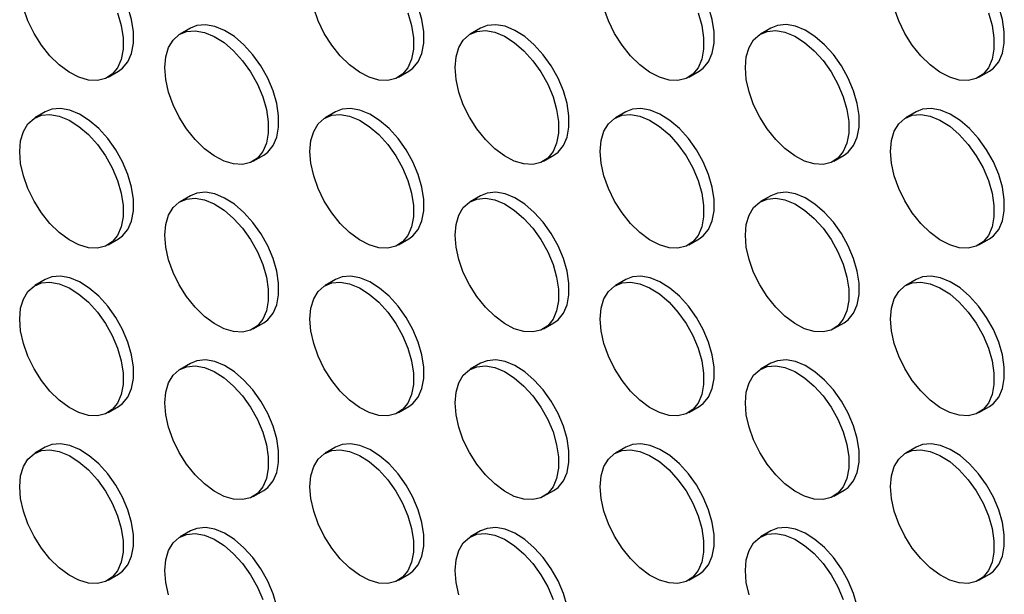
# Model space of a CAD drawing. Header units: millimetres. Extents: x 0 to 2235, y 0 to 1727.
# Tile 17 of 41: x 1792 to 1881, y 1373 to 1425. Entities that reach past the tile are written whole.
import ezdxf

# ---------------------------------------------------------------- set-up
doc = ezdxf.new("R2010")
doc.units = ezdxf.units.MM
doc.header["$LTSCALE"] = 8

msp = doc.modelspace()

# ---------------------------------------------------------------- linework, layer by layer
for p, q in [((1807.375, 1424.239), (1806.433, 1423.695)), ((1833.774, 1424.242), (1832.831, 1423.697)), ((1860.173, 1424.244), (1859.23, 1423.7)), ((1799.899, 1419.767), (1800.842, 1420.312)), ((1826.298, 1419.77), (1827.241, 1420.314)), ((1852.697, 1419.772), (1853.64, 1420.317)), ((1879.095, 1419.775), (1880.038, 1420.319)), ((1794.176, 1416.617), (1793.233, 1416.073)), ((1820.575, 1416.619), (1819.632, 1416.075)), ((1846.973, 1416.622), (1846.031, 1416.078)), ((1873.372, 1416.624), (1872.429, 1416.08)), ((1813.099, 1412.148), (1814.042, 1412.692)), ((1839.497, 1412.15), (1840.44, 1412.694)), ((1865.896, 1412.153), (1866.839, 1412.697)), ((1807.375, 1408.997), (1806.433, 1408.453)), ((1833.774, 1409), (1832.831, 1408.455)), ((1860.173, 1409.002), (1859.23, 1408.458)), ((1799.899, 1404.525), (1800.842, 1405.07)), ((1826.298, 1404.528), (1827.241, 1405.072)), ((1852.697, 1404.53), (1853.64, 1405.075)), ((1879.095, 1404.533), (1880.038, 1405.077)), ((1794.176, 1401.375), (1793.233, 1400.831)), ((1820.575, 1401.377), (1819.632, 1400.833)), ((1846.973, 1401.38), (1846.031, 1400.836)), ((1873.372, 1401.382), (1872.429, 1400.838)), ((1813.099, 1396.906), (1814.042, 1397.45)), ((1839.497, 1396.908), (1840.44, 1397.452)), ((1865.896, 1396.91), (1866.839, 1397.455)), ((1807.375, 1393.755), (1806.433, 1393.211)), ((1833.774, 1393.758), (1832.831, 1393.213)), ((1860.173, 1393.76), (1859.23, 1393.216)), ((1799.899, 1389.283), (1800.842, 1389.828)), ((1826.298, 1389.286), (1827.241, 1389.83)), ((1852.697, 1389.288), (1853.64, 1389.832)), ((1879.095, 1389.291), (1880.038, 1389.835)), ((1794.176, 1386.133), (1793.233, 1385.588)), ((1820.575, 1386.135), (1819.632, 1385.591)), ((1846.973, 1386.138), (1846.031, 1385.593)), ((1873.372, 1386.14), (1872.429, 1385.596)), ((1813.099, 1381.663), (1814.042, 1382.208)), ((1839.497, 1381.666), (1840.44, 1382.21)), ((1865.896, 1381.668), (1866.839, 1382.213)), ((1807.375, 1378.513), (1806.433, 1377.969)), ((1833.774, 1378.515), (1832.831, 1377.971)), ((1860.173, 1378.518), (1859.23, 1377.974)), ((1799.899, 1374.041), (1800.842, 1374.585)), ((1826.298, 1374.044), (1827.241, 1374.588)), ((1852.697, 1374.046), (1853.64, 1374.59)), ((1879.095, 1374.049), (1880.038, 1374.593))]:
    msp.add_line(p, q)
at = {"flags": 128}
for points in [[(1800.842, 1420.312), (1801.215, 1420.581), (1801.699, 1421.172), (1802.032, 1421.941), (1802.202, 1422.859), (1802.202, 1423.894), (1802.032, 1425.008), (1801.699, 1426.161), (1801.215, 1427.311), (1800.596, 1428.417), (1799.866, 1429.439), (1799.051, 1430.34), (1798.18, 1431.086), (1797.285, 1431.652), (1796.398, 1432.017), (1795.551, 1432.168), (1794.775, 1432.098), (1794.176, 1431.859)], [(1827.241, 1420.314), (1827.613, 1420.584), (1828.098, 1421.175), (1828.431, 1421.943), (1828.601, 1422.861), (1828.601, 1423.896), (1828.431, 1425.01), (1828.098, 1426.163), (1827.613, 1427.314), (1826.995, 1428.42), (1826.265, 1429.441), (1825.45, 1430.342), (1824.579, 1431.089), (1823.684, 1431.655), (1822.796, 1432.02), (1821.95, 1432.17), (1821.173, 1432.101), (1820.575, 1431.862)], [(1853.64, 1420.317), (1854.012, 1420.586), (1854.496, 1421.177), (1854.83, 1421.946), (1854.999, 1422.864), (1854.999, 1423.899), (1854.83, 1425.013), (1854.496, 1426.166), (1854.012, 1427.316), (1853.394, 1428.422), (1852.663, 1429.444), (1851.848, 1430.344), (1850.977, 1431.091), (1850.082, 1431.657), (1849.195, 1432.022), (1848.348, 1432.172), (1847.572, 1432.103), (1846.973, 1431.864)], [(1880.038, 1420.319), (1880.411, 1420.589), (1880.895, 1421.18), (1881.228, 1421.948), (1881.398, 1422.866), (1881.398, 1423.901), (1881.228, 1425.015), (1880.895, 1426.168), (1880.411, 1427.319), (1879.792, 1428.425), (1879.062, 1429.446), (1878.247, 1430.347), (1877.376, 1431.094), (1876.481, 1431.66), (1875.594, 1432.025), (1874.747, 1432.175), (1873.971, 1432.106), (1873.372, 1431.866)], [(1800.756, 1425.617), (1801.089, 1424.464), (1801.259, 1423.35), (1801.259, 1422.315), (1801.089, 1421.396), (1800.756, 1420.628), (1800.272, 1420.037), (1799.653, 1419.645), (1798.923, 1419.466), (1798.108, 1419.507), (1797.237, 1419.766), (1796.342, 1420.233), (1795.455, 1420.893), (1794.608, 1421.72), (1793.832, 1422.685), (1793.155, 1423.754), (1792.601, 1424.887), (1792.19, 1426.044)], [(1827.155, 1425.619), (1827.488, 1424.466), (1827.658, 1423.352), (1827.658, 1422.317), (1827.488, 1421.399), (1827.155, 1420.63), (1826.67, 1420.039), (1826.052, 1419.647), (1825.322, 1419.469), (1824.507, 1419.509), (1823.636, 1419.768), (1822.741, 1420.236), (1821.854, 1420.895), (1821.007, 1421.722), (1820.231, 1422.688), (1819.553, 1423.757), (1818.999, 1424.89), (1818.589, 1426.047)], [(1853.554, 1425.622), (1853.887, 1424.469), (1854.056, 1423.354), (1854.056, 1422.32), (1853.887, 1421.401), (1853.554, 1420.633), (1853.069, 1420.042), (1852.451, 1419.65), (1851.721, 1419.471), (1850.905, 1419.512), (1850.035, 1419.771), (1849.139, 1420.238), (1848.252, 1420.897), (1847.405, 1421.725), (1846.629, 1422.69), (1845.952, 1423.759), (1845.398, 1424.892), (1844.987, 1426.049)], [(1879.952, 1425.624), (1880.285, 1424.471), (1880.455, 1423.357), (1880.455, 1422.322), (1880.285, 1421.404), (1879.952, 1420.635), (1879.468, 1420.044), (1878.849, 1419.652), (1878.119, 1419.474), (1877.304, 1419.514), (1876.433, 1419.773), (1875.538, 1420.241), (1874.651, 1420.9), (1873.804, 1421.727), (1873.028, 1422.693), (1872.351, 1423.762), (1871.797, 1424.895), (1871.386, 1426.052)], [(1805.052, 1420.643), (1805.137, 1421.624), (1805.389, 1422.471), (1805.8, 1423.154), (1806.354, 1423.647), (1807.031, 1423.934), (1807.807, 1424.003), (1808.654, 1423.853), (1809.541, 1423.488), (1810.437, 1422.922), (1811.307, 1422.175), (1812.123, 1421.275), (1812.853, 1420.253), (1813.471, 1419.147), (1813.956, 1417.997), (1814.289, 1416.844), (1814.458, 1415.73), (1814.458, 1414.695), (1814.289, 1413.777), (1813.956, 1413.008), (1813.471, 1412.417), (1812.853, 1412.025), (1812.123, 1411.846), (1811.307, 1411.887), (1810.437, 1412.146), (1809.541, 1412.613), (1808.654, 1413.273), (1807.807, 1414.1), (1807.031, 1415.066), (1806.354, 1416.134), (1805.8, 1417.268), (1805.389, 1418.425), (1805.137, 1419.563), (1805.052, 1420.643)], [(1814.042, 1412.692), (1814.414, 1412.961), (1814.898, 1413.552), (1815.232, 1414.321), (1815.401, 1415.239), (1815.401, 1416.274), (1815.232, 1417.388), (1814.898, 1418.541), (1814.414, 1419.691), (1813.796, 1420.797), (1813.065, 1421.819), (1812.25, 1422.72), (1811.379, 1423.466), (1810.484, 1424.032), (1809.597, 1424.397), (1808.75, 1424.548), (1807.974, 1424.478), (1807.375, 1424.239)], [(1831.45, 1420.645), (1831.535, 1421.626), (1831.788, 1422.473), (1832.199, 1423.156), (1832.753, 1423.65), (1833.43, 1423.937), (1834.206, 1424.006), (1835.053, 1423.856), (1835.94, 1423.491), (1836.835, 1422.925), (1837.706, 1422.178), (1838.521, 1421.277), (1839.251, 1420.256), (1839.87, 1419.15), (1840.354, 1417.999), (1840.687, 1416.846), (1840.857, 1415.732), (1840.857, 1414.697), (1840.687, 1413.779), (1840.354, 1413.011), (1839.87, 1412.42), (1839.251, 1412.028), (1838.521, 1411.849), (1837.706, 1411.889), (1836.835, 1412.148), (1835.94, 1412.616), (1835.053, 1413.275), (1834.206, 1414.103), (1833.43, 1415.068), (1832.753, 1416.137), (1832.199, 1417.27), (1831.788, 1418.427), (1831.535, 1419.566), (1831.45, 1420.645)], [(1840.44, 1412.694), (1840.813, 1412.964), (1841.297, 1413.555), (1841.63, 1414.323), (1841.8, 1415.242), (1841.8, 1416.276), (1841.63, 1417.391), (1841.297, 1418.544), (1840.813, 1419.694), (1840.194, 1420.8), (1839.464, 1421.822), (1838.649, 1422.722), (1837.778, 1423.469), (1836.883, 1424.035), (1835.996, 1424.4), (1835.149, 1424.55), (1834.373, 1424.481), (1833.774, 1424.242)], [(1857.849, 1420.648), (1857.934, 1421.629), (1858.187, 1422.476), (1858.597, 1423.159), (1859.151, 1423.652), (1859.829, 1423.939), (1860.605, 1424.008), (1861.452, 1423.858), (1862.339, 1423.493), (1863.234, 1422.927), (1864.105, 1422.18), (1864.92, 1421.28), (1865.65, 1420.258), (1866.268, 1419.152), (1866.753, 1418.002), (1867.086, 1416.849), (1867.256, 1415.735), (1867.256, 1414.7), (1867.086, 1413.781), (1866.753, 1413.013), (1866.268, 1412.422), (1865.65, 1412.03), (1864.92, 1411.851), (1864.105, 1411.892), (1863.234, 1412.151), (1862.339, 1412.618), (1861.452, 1413.278), (1860.605, 1414.105), (1859.829, 1415.071), (1859.151, 1416.139), (1858.597, 1417.273), (1858.187, 1418.429), (1857.934, 1419.568), (1857.849, 1420.648)], [(1866.839, 1412.697), (1867.211, 1412.966), (1867.696, 1413.557), (1868.029, 1414.326), (1868.198, 1415.244), (1868.198, 1416.279), (1868.029, 1417.393), (1867.696, 1418.546), (1867.211, 1419.696), (1866.593, 1420.802), (1865.863, 1421.824), (1865.048, 1422.725), (1864.177, 1423.471), (1863.281, 1424.037), (1862.394, 1424.402), (1861.547, 1424.553), (1860.771, 1424.483), (1860.173, 1424.244)], [(1800.842, 1405.07), (1801.215, 1405.339), (1801.699, 1405.93), (1802.032, 1406.699), (1802.202, 1407.617), (1802.202, 1408.652), (1802.032, 1409.766), (1801.699, 1410.919), (1801.215, 1412.069), (1800.596, 1413.175), (1799.866, 1414.197), (1799.051, 1415.097), (1798.18, 1415.844), (1797.285, 1416.41), (1796.398, 1416.775), (1795.551, 1416.925), (1794.775, 1416.856), (1794.176, 1416.617)], [(1827.241, 1405.072), (1827.613, 1405.342), (1828.098, 1405.933), (1828.431, 1406.701), (1828.601, 1407.619), (1828.601, 1408.654), (1828.431, 1409.768), (1828.098, 1410.921), (1827.613, 1412.072), (1826.995, 1413.178), (1826.265, 1414.199), (1825.45, 1415.1), (1824.579, 1415.847), (1823.684, 1416.413), (1822.796, 1416.777), (1821.95, 1416.928), (1821.173, 1416.859), (1820.575, 1416.619)], [(1853.64, 1405.075), (1854.012, 1405.344), (1854.496, 1405.935), (1854.83, 1406.703), (1854.999, 1407.622), (1854.999, 1408.657), (1854.83, 1409.771), (1854.496, 1410.924), (1854.012, 1412.074), (1853.394, 1413.18), (1852.663, 1414.202), (1851.848, 1415.102), (1850.977, 1415.849), (1850.082, 1416.415), (1849.195, 1416.78), (1848.348, 1416.93), (1847.572, 1416.861), (1846.973, 1416.622)], [(1880.038, 1405.077), (1880.411, 1405.347), (1880.895, 1405.937), (1881.228, 1406.706), (1881.398, 1407.624), (1881.398, 1408.659), (1881.228, 1409.773), (1880.895, 1410.926), (1880.411, 1412.077), (1879.792, 1413.183), (1879.062, 1414.204), (1878.247, 1415.105), (1877.376, 1415.852), (1876.481, 1416.418), (1875.594, 1416.782), (1874.747, 1416.933), (1873.971, 1416.863), (1873.372, 1416.624)], [(1791.852, 1413.02), (1791.937, 1414.001), (1792.19, 1414.849), (1792.601, 1415.531), (1793.155, 1416.025), (1793.832, 1416.312), (1794.608, 1416.381), (1795.455, 1416.231), (1796.342, 1415.866), (1797.237, 1415.3), (1798.108, 1414.553), (1798.923, 1413.653), (1799.653, 1412.631), (1800.272, 1411.525), (1800.756, 1410.375), (1801.089, 1409.222), (1801.259, 1408.107), (1801.259, 1407.073), (1801.089, 1406.154), (1800.756, 1405.386), (1800.272, 1404.795), (1799.653, 1404.403), (1798.923, 1404.224), (1798.108, 1404.265), (1797.237, 1404.524), (1796.342, 1404.991), (1795.455, 1405.65), (1794.608, 1406.478), (1793.832, 1407.443), (1793.155, 1408.512), (1792.601, 1409.645), (1792.19, 1410.802), (1791.937, 1411.941), (1791.852, 1413.02)], [(1818.251, 1413.023), (1818.336, 1414.004), (1818.589, 1414.851), (1818.999, 1415.534), (1819.553, 1416.028), (1820.231, 1416.314), (1821.007, 1416.384), (1821.854, 1416.233), (1822.741, 1415.868), (1823.636, 1415.302), (1824.507, 1414.556), (1825.322, 1413.655), (1826.052, 1412.633), (1826.67, 1411.527), (1827.155, 1410.377), (1827.488, 1409.224), (1827.658, 1408.11), (1827.658, 1407.075), (1827.488, 1406.157), (1827.155, 1405.388), (1826.67, 1404.797), (1826.052, 1404.405), (1825.322, 1404.226), (1824.507, 1404.267), (1823.636, 1404.526), (1822.741, 1404.994), (1821.854, 1405.653), (1821.007, 1406.48), (1820.231, 1407.446), (1819.553, 1408.515), (1818.999, 1409.648), (1818.589, 1410.805), (1818.336, 1411.943), (1818.251, 1413.023)], [(1844.65, 1413.025), (1844.735, 1414.006), (1844.987, 1414.854), (1845.398, 1415.536), (1845.952, 1416.03), (1846.629, 1416.317), (1847.405, 1416.386), (1848.252, 1416.236), (1849.139, 1415.871), (1850.035, 1415.305), (1850.905, 1414.558), (1851.721, 1413.658), (1852.451, 1412.636), (1853.069, 1411.53), (1853.554, 1410.38), (1853.887, 1409.226), (1854.056, 1408.112), (1854.056, 1407.077), (1853.887, 1406.159), (1853.554, 1405.391), (1853.069, 1404.8), (1852.451, 1404.408), (1851.721, 1404.229), (1850.905, 1404.27), (1850.035, 1404.528), (1849.139, 1404.996), (1848.252, 1405.655), (1847.405, 1406.483), (1846.629, 1407.448), (1845.952, 1408.517), (1845.398, 1409.65), (1844.987, 1410.807), (1844.735, 1411.946), (1844.65, 1413.025)], [(1871.048, 1413.028), (1871.133, 1414.009), (1871.386, 1414.856), (1871.797, 1415.539), (1872.351, 1416.032), (1873.028, 1416.319), (1873.804, 1416.389), (1874.651, 1416.238), (1875.538, 1415.873), (1876.433, 1415.307), (1877.304, 1414.561), (1878.119, 1413.66), (1878.849, 1412.638), (1879.468, 1411.532), (1879.952, 1410.382), (1880.285, 1409.229), (1880.455, 1408.115), (1880.455, 1407.08), (1880.285, 1406.162), (1879.952, 1405.393), (1879.468, 1404.802), (1878.849, 1404.41), (1878.119, 1404.231), (1877.304, 1404.272), (1876.433, 1404.531), (1875.538, 1404.998), (1874.651, 1405.658), (1873.804, 1406.485), (1873.028, 1407.451), (1872.351, 1408.519), (1871.797, 1409.653), (1871.386, 1410.81), (1871.133, 1411.948), (1871.048, 1413.028)], [(1805.052, 1405.401), (1805.137, 1406.382), (1805.389, 1407.229), (1805.8, 1407.912), (1806.354, 1408.405), (1807.031, 1408.692), (1807.807, 1408.761), (1808.654, 1408.611), (1809.541, 1408.246), (1810.437, 1407.68), (1811.307, 1406.933), (1812.123, 1406.033), (1812.853, 1405.011), (1813.471, 1403.905), (1813.956, 1402.755), (1814.289, 1401.602), (1814.458, 1400.488), (1814.458, 1399.453), (1814.289, 1398.534), (1813.956, 1397.766), (1813.471, 1397.175), (1812.853, 1396.783), (1812.123, 1396.604), (1811.307, 1396.645), (1810.437, 1396.904), (1809.541, 1397.371), (1808.654, 1398.031), (1807.807, 1398.858), (1807.031, 1399.824), (1806.354, 1400.892), (1805.8, 1402.026), (1805.389, 1403.182), (1805.137, 1404.321), (1805.052, 1405.401)], [(1814.042, 1397.45), (1814.414, 1397.719), (1814.898, 1398.31), (1815.232, 1399.079), (1815.401, 1399.997), (1815.401, 1401.032), (1815.232, 1402.146), (1814.898, 1403.299), (1814.414, 1404.449), (1813.796, 1405.555), (1813.065, 1406.577), (1812.25, 1407.478), (1811.379, 1408.224), (1810.484, 1408.79), (1809.597, 1409.155), (1808.75, 1409.306), (1807.974, 1409.236), (1807.375, 1408.997)], [(1831.45, 1405.403), (1831.535, 1406.384), (1831.788, 1407.231), (1832.199, 1407.914), (1832.753, 1408.408), (1833.43, 1408.694), (1834.206, 1408.764), (1835.053, 1408.613), (1835.94, 1408.249), (1836.835, 1407.683), (1837.706, 1406.936), (1838.521, 1406.035), (1839.251, 1405.014), (1839.87, 1403.908), (1840.354, 1402.757), (1840.687, 1401.604), (1840.857, 1400.49), (1840.857, 1399.455), (1840.687, 1398.537), (1840.354, 1397.768), (1839.87, 1397.178), (1839.251, 1396.786), (1838.521, 1396.607), (1837.706, 1396.647), (1836.835, 1396.906), (1835.94, 1397.374), (1835.053, 1398.033), (1834.206, 1398.86), (1833.43, 1399.826), (1832.753, 1400.895), (1832.199, 1402.028), (1831.788, 1403.185), (1831.535, 1404.324), (1831.45, 1405.403)], [(1840.44, 1397.452), (1840.813, 1397.722), (1841.297, 1398.313), (1841.63, 1399.081), (1841.8, 1399.999), (1841.8, 1401.034), (1841.63, 1402.148), (1841.297, 1403.302), (1840.813, 1404.452), (1840.194, 1405.558), (1839.464, 1406.58), (1838.649, 1407.48), (1837.778, 1408.227), (1836.883, 1408.793), (1835.996, 1409.158), (1835.149, 1409.308), (1834.373, 1409.239), (1833.774, 1409)], [(1857.849, 1405.406), (1857.934, 1406.387), (1858.187, 1407.234), (1858.597, 1407.917), (1859.151, 1408.41), (1859.829, 1408.697), (1860.605, 1408.766), (1861.452, 1408.616), (1862.339, 1408.251), (1863.234, 1407.685), (1864.105, 1406.938), (1864.92, 1406.038), (1865.65, 1405.016), (1866.268, 1403.91), (1866.753, 1402.76), (1867.086, 1401.607), (1867.256, 1400.493), (1867.256, 1399.458), (1867.086, 1398.539), (1866.753, 1397.771), (1866.268, 1397.18), (1865.65, 1396.788), (1864.92, 1396.609), (1864.105, 1396.65), (1863.234, 1396.909), (1862.339, 1397.376), (1861.452, 1398.036), (1860.605, 1398.863), (1859.829, 1399.828), (1859.151, 1400.897), (1858.597, 1402.03), (1858.187, 1403.187), (1857.934, 1404.326), (1857.849, 1405.406)], [(1866.839, 1397.455), (1867.211, 1397.724), (1867.696, 1398.315), (1868.029, 1399.084), (1868.198, 1400.002), (1868.198, 1401.037), (1868.029, 1402.151), (1867.696, 1403.304), (1867.211, 1404.454), (1866.593, 1405.56), (1865.863, 1406.582), (1865.048, 1407.483), (1864.177, 1408.229), (1863.281, 1408.795), (1862.394, 1409.16), (1861.547, 1409.311), (1860.771, 1409.241), (1860.173, 1409.002)], [(1800.842, 1389.828), (1801.215, 1390.097), (1801.699, 1390.688), (1802.032, 1391.456), (1802.202, 1392.375), (1802.202, 1393.41), (1802.032, 1394.524), (1801.699, 1395.677), (1801.215, 1396.827), (1800.596, 1397.933), (1799.866, 1398.955), (1799.051, 1399.855), (1798.18, 1400.602), (1797.285, 1401.168), (1796.398, 1401.533), (1795.551, 1401.683), (1794.775, 1401.614), (1794.176, 1401.375)], [(1827.241, 1389.83), (1827.613, 1390.1), (1828.098, 1390.69), (1828.431, 1391.459), (1828.601, 1392.377), (1828.601, 1393.412), (1828.431, 1394.526), (1828.098, 1395.679), (1827.613, 1396.83), (1826.995, 1397.936), (1826.265, 1398.957), (1825.45, 1399.858), (1824.579, 1400.605), (1823.684, 1401.171), (1822.796, 1401.535), (1821.95, 1401.686), (1821.173, 1401.616), (1820.575, 1401.377)], [(1853.64, 1389.832), (1854.012, 1390.102), (1854.496, 1390.693), (1854.83, 1391.461), (1854.999, 1392.38), (1854.999, 1393.415), (1854.83, 1394.529), (1854.496, 1395.682), (1854.012, 1396.832), (1853.394, 1397.938), (1852.663, 1398.96), (1851.848, 1399.86), (1850.977, 1400.607), (1850.082, 1401.173), (1849.195, 1401.538), (1848.348, 1401.688), (1847.572, 1401.619), (1846.973, 1401.38)], [(1880.038, 1389.835), (1880.411, 1390.104), (1880.895, 1390.695), (1881.228, 1391.464), (1881.398, 1392.382), (1881.398, 1393.417), (1881.228, 1394.531), (1880.895, 1395.684), (1880.411, 1396.834), (1879.792, 1397.94), (1879.062, 1398.962), (1878.247, 1399.863), (1877.376, 1400.61), (1876.481, 1401.176), (1875.594, 1401.54), (1874.747, 1401.691), (1873.971, 1401.621), (1873.372, 1401.382)], [(1791.852, 1397.778), (1791.937, 1398.759), (1792.19, 1399.607), (1792.601, 1400.289), (1793.155, 1400.783), (1793.832, 1401.07), (1794.608, 1401.139), (1795.455, 1400.989), (1796.342, 1400.624), (1797.237, 1400.058), (1798.108, 1399.311), (1798.923, 1398.411), (1799.653, 1397.389), (1800.272, 1396.283), (1800.756, 1395.132), (1801.089, 1393.979), (1801.259, 1392.865), (1801.259, 1391.83), (1801.089, 1390.912), (1800.756, 1390.144), (1800.272, 1389.553), (1799.653, 1389.161), (1798.923, 1388.982), (1798.108, 1389.023), (1797.237, 1389.281), (1796.342, 1389.749), (1795.455, 1390.408), (1794.608, 1391.236), (1793.832, 1392.201), (1793.155, 1393.27), (1792.601, 1394.403), (1792.19, 1395.56), (1791.937, 1396.699), (1791.852, 1397.778)], [(1818.251, 1397.781), (1818.336, 1398.762), (1818.589, 1399.609), (1818.999, 1400.292), (1819.553, 1400.785), (1820.231, 1401.072), (1821.007, 1401.142), (1821.854, 1400.991), (1822.741, 1400.626), (1823.636, 1400.06), (1824.507, 1399.314), (1825.322, 1398.413), (1826.052, 1397.391), (1826.67, 1396.285), (1827.155, 1395.135), (1827.488, 1393.982), (1827.658, 1392.868), (1827.658, 1391.833), (1827.488, 1390.915), (1827.155, 1390.146), (1826.67, 1389.555), (1826.052, 1389.163), (1825.322, 1388.984), (1824.507, 1389.025), (1823.636, 1389.284), (1822.741, 1389.751), (1821.854, 1390.411), (1821.007, 1391.238), (1820.231, 1392.204), (1819.553, 1393.272), (1818.999, 1394.406), (1818.589, 1395.563), (1818.336, 1396.701), (1818.251, 1397.781)], [(1844.65, 1397.783), (1844.735, 1398.764), (1844.987, 1399.611), (1845.398, 1400.294), (1845.952, 1400.788), (1846.629, 1401.075), (1847.405, 1401.144), (1848.252, 1400.994), (1849.139, 1400.629), (1850.035, 1400.063), (1850.905, 1399.316), (1851.721, 1398.415), (1852.451, 1397.394), (1853.069, 1396.288), (1853.554, 1395.137), (1853.887, 1393.984), (1854.056, 1392.87), (1854.056, 1391.835), (1853.887, 1390.917), (1853.554, 1390.149), (1853.069, 1389.558), (1852.451, 1389.166), (1851.721, 1388.987), (1850.905, 1389.028), (1850.035, 1389.286), (1849.139, 1389.754), (1848.252, 1390.413), (1847.405, 1391.241), (1846.629, 1392.206), (1845.952, 1393.275), (1845.398, 1394.408), (1844.987, 1395.565), (1844.735, 1396.704), (1844.65, 1397.783)], [(1871.048, 1397.786), (1871.133, 1398.767), (1871.386, 1399.614), (1871.797, 1400.297), (1872.351, 1400.79), (1873.028, 1401.077), (1873.804, 1401.147), (1874.651, 1400.996), (1875.538, 1400.631), (1876.433, 1400.065), (1877.304, 1399.318), (1878.119, 1398.418), (1878.849, 1397.396), (1879.468, 1396.29), (1879.952, 1395.14), (1880.285, 1393.987), (1880.455, 1392.873), (1880.455, 1391.838), (1880.285, 1390.92), (1879.952, 1390.151), (1879.468, 1389.56), (1878.849, 1389.168), (1878.119, 1388.989), (1877.304, 1389.03), (1876.433, 1389.289), (1875.538, 1389.756), (1874.651, 1390.416), (1873.804, 1391.243), (1873.028, 1392.209), (1872.351, 1393.277), (1871.797, 1394.411), (1871.386, 1395.568), (1871.133, 1396.706), (1871.048, 1397.786)], [(1805.052, 1390.158), (1805.137, 1391.139), (1805.389, 1391.987), (1805.8, 1392.669), (1806.354, 1393.163), (1807.031, 1393.45), (1807.807, 1393.519), (1808.654, 1393.369), (1809.541, 1393.004), (1810.437, 1392.438), (1811.307, 1391.691), (1812.123, 1390.791), (1812.853, 1389.769), (1813.471, 1388.663), (1813.956, 1387.513), (1814.289, 1386.36), (1814.458, 1385.246), (1814.458, 1384.211), (1814.289, 1383.292), (1813.956, 1382.524), (1813.471, 1381.933), (1812.853, 1381.541), (1812.123, 1381.362), (1811.307, 1381.403), (1810.437, 1381.662), (1809.541, 1382.129), (1808.654, 1382.789), (1807.807, 1383.616), (1807.031, 1384.581), (1806.354, 1385.65), (1805.8, 1386.783), (1805.389, 1387.94), (1805.137, 1389.079), (1805.052, 1390.158)], [(1814.042, 1382.208), (1814.414, 1382.477), (1814.898, 1383.068), (1815.232, 1383.837), (1815.401, 1384.755), (1815.401, 1385.79), (1815.232, 1386.904), (1814.898, 1388.057), (1814.414, 1389.207), (1813.796, 1390.313), (1813.065, 1391.335), (1812.25, 1392.236), (1811.379, 1392.982), (1810.484, 1393.548), (1809.597, 1393.913), (1808.75, 1394.064), (1807.974, 1393.994), (1807.375, 1393.755)], [(1831.45, 1390.161), (1831.535, 1391.142), (1831.788, 1391.989), (1832.199, 1392.672), (1832.753, 1393.166), (1833.43, 1393.452), (1834.206, 1393.522), (1835.053, 1393.371), (1835.94, 1393.007), (1836.835, 1392.44), (1837.706, 1391.694), (1838.521, 1390.793), (1839.251, 1389.771), (1839.87, 1388.665), (1840.354, 1387.515), (1840.687, 1386.362), (1840.857, 1385.248), (1840.857, 1384.213), (1840.687, 1383.295), (1840.354, 1382.526), (1839.87, 1381.935), (1839.251, 1381.543), (1838.521, 1381.365), (1837.706, 1381.405), (1836.835, 1381.664), (1835.94, 1382.132), (1835.053, 1382.791), (1834.206, 1383.618), (1833.43, 1384.584), (1832.753, 1385.653), (1832.199, 1386.786), (1831.788, 1387.943), (1831.535, 1389.082), (1831.45, 1390.161)], [(1840.44, 1382.21), (1840.813, 1382.48), (1841.297, 1383.071), (1841.63, 1383.839), (1841.8, 1384.757), (1841.8, 1385.792), (1841.63, 1386.906), (1841.297, 1388.059), (1840.813, 1389.21), (1840.194, 1390.316), (1839.464, 1391.337), (1838.649, 1392.238), (1837.778, 1392.985), (1836.883, 1393.551), (1835.996, 1393.916), (1835.149, 1394.066), (1834.373, 1393.997), (1833.774, 1393.758)], [(1857.849, 1390.163), (1857.934, 1391.144), (1858.187, 1391.992), (1858.597, 1392.674), (1859.151, 1393.168), (1859.829, 1393.455), (1860.605, 1393.524), (1861.452, 1393.374), (1862.339, 1393.009), (1863.234, 1392.443), (1864.105, 1391.696), (1864.92, 1390.796), (1865.65, 1389.774), (1866.268, 1388.668), (1866.753, 1387.518), (1867.086, 1386.365), (1867.256, 1385.25), (1867.256, 1384.216), (1867.086, 1383.297), (1866.753, 1382.529), (1866.268, 1381.938), (1865.65, 1381.546), (1864.92, 1381.367), (1864.105, 1381.408), (1863.234, 1381.667), (1862.339, 1382.134), (1861.452, 1382.793), (1860.605, 1383.621), (1859.829, 1384.586), (1859.151, 1385.655), (1858.597, 1386.788), (1858.187, 1387.945), (1857.934, 1389.084), (1857.849, 1390.163)], [(1866.839, 1382.213), (1867.211, 1382.482), (1867.696, 1383.073), (1868.029, 1383.842), (1868.198, 1384.76), (1868.198, 1385.795), (1868.029, 1386.909), (1867.696, 1388.062), (1867.211, 1389.212), (1866.593, 1390.318), (1865.863, 1391.34), (1865.048, 1392.24), (1864.177, 1392.987), (1863.281, 1393.553), (1862.394, 1393.918), (1861.547, 1394.068), (1860.771, 1393.999), (1860.173, 1393.76)], [(1800.842, 1374.585), (1801.215, 1374.855), (1801.699, 1375.446), (1802.032, 1376.214), (1802.202, 1377.133), (1802.202, 1378.167), (1802.032, 1379.282), (1801.699, 1380.435), (1801.215, 1381.585), (1800.596, 1382.691), (1799.866, 1383.713), (1799.051, 1384.613), (1798.18, 1385.36), (1797.285, 1385.926), (1796.398, 1386.291), (1795.551, 1386.441), (1794.775, 1386.372), (1794.176, 1386.133)], [(1827.241, 1374.588), (1827.613, 1374.857), (1828.098, 1375.448), (1828.431, 1376.217), (1828.601, 1377.135), (1828.601, 1378.17), (1828.431, 1379.284), (1828.098, 1380.437), (1827.613, 1381.587), (1826.995, 1382.693), (1826.265, 1383.715), (1825.45, 1384.616), (1824.579, 1385.362), (1823.684, 1385.928), (1822.796, 1386.293), (1821.95, 1386.444), (1821.173, 1386.374), (1820.575, 1386.135)], [(1853.64, 1374.59), (1854.012, 1374.86), (1854.496, 1375.451), (1854.83, 1376.219), (1854.999, 1377.138), (1854.999, 1378.172), (1854.83, 1379.287), (1854.496, 1380.44), (1854.012, 1381.59), (1853.394, 1382.696), (1852.663, 1383.718), (1851.848, 1384.618), (1850.977, 1385.365), (1850.082, 1385.931), (1849.195, 1386.296), (1848.348, 1386.446), (1847.572, 1386.377), (1846.973, 1386.138)], [(1880.038, 1374.593), (1880.411, 1374.862), (1880.895, 1375.453), (1881.228, 1376.222), (1881.398, 1377.14), (1881.398, 1378.175), (1881.228, 1379.289), (1880.895, 1380.442), (1880.411, 1381.592), (1879.792, 1382.698), (1879.062, 1383.72), (1878.247, 1384.621), (1877.376, 1385.367), (1876.481, 1385.933), (1875.594, 1386.298), (1874.747, 1386.449), (1873.971, 1386.379), (1873.372, 1386.14)], [(1791.852, 1382.536), (1791.937, 1383.517), (1792.19, 1384.364), (1792.601, 1385.047), (1793.155, 1385.541), (1793.832, 1385.828), (1794.608, 1385.897), (1795.455, 1385.747), (1796.342, 1385.382), (1797.237, 1384.816), (1798.108, 1384.069), (1798.923, 1383.168), (1799.653, 1382.147), (1800.272, 1381.041), (1800.756, 1379.89), (1801.089, 1378.737), (1801.259, 1377.623), (1801.259, 1376.588), (1801.089, 1375.67), (1800.756, 1374.902), (1800.272, 1374.311), (1799.653, 1373.919), (1798.923, 1373.74), (1798.108, 1373.781), (1797.237, 1374.039), (1796.342, 1374.507), (1795.455, 1375.166), (1794.608, 1375.994), (1793.832, 1376.959), (1793.155, 1378.028), (1792.601, 1379.161), (1792.19, 1380.318), (1791.937, 1381.457), (1791.852, 1382.536)], [(1818.251, 1382.539), (1818.336, 1383.52), (1818.589, 1384.367), (1818.999, 1385.05), (1819.553, 1385.543), (1820.231, 1385.83), (1821.007, 1385.899), (1821.854, 1385.749), (1822.741, 1385.384), (1823.636, 1384.818), (1824.507, 1384.071), (1825.322, 1383.171), (1826.052, 1382.149), (1826.67, 1381.043), (1827.155, 1379.893), (1827.488, 1378.74), (1827.658, 1377.626), (1827.658, 1376.591), (1827.488, 1375.673), (1827.155, 1374.904), (1826.67, 1374.313), (1826.052, 1373.921), (1825.322, 1373.742), (1824.507, 1373.783), (1823.636, 1374.042), (1822.741, 1374.509), (1821.854, 1375.169), (1821.007, 1375.996), (1820.231, 1376.962), (1819.553, 1378.03), (1818.999, 1379.164), (1818.589, 1380.321), (1818.336, 1381.459), (1818.251, 1382.539)], [(1844.65, 1382.541), (1844.735, 1383.522), (1844.987, 1384.369), (1845.398, 1385.052), (1845.952, 1385.546), (1846.629, 1385.833), (1847.405, 1385.902), (1848.252, 1385.752), (1849.139, 1385.387), (1850.035, 1384.821), (1850.905, 1384.074), (1851.721, 1383.173), (1852.451, 1382.152), (1853.069, 1381.046), (1853.554, 1379.895), (1853.887, 1378.742), (1854.056, 1377.628), (1854.056, 1376.593), (1853.887, 1375.675), (1853.554, 1374.907), (1853.069, 1374.316), (1852.451, 1373.924), (1851.721, 1373.745), (1850.905, 1373.785), (1850.035, 1374.044), (1849.139, 1374.512), (1848.252, 1375.171), (1847.405, 1375.999), (1846.629, 1376.964), (1845.952, 1378.033), (1845.398, 1379.166), (1844.987, 1380.323), (1844.735, 1381.462), (1844.65, 1382.541)], [(1871.048, 1382.544), (1871.133, 1383.525), (1871.386, 1384.372), (1871.797, 1385.055), (1872.351, 1385.548), (1873.028, 1385.835), (1873.804, 1385.904), (1874.651, 1385.754), (1875.538, 1385.389), (1876.433, 1384.823), (1877.304, 1384.076), (1878.119, 1383.176), (1878.849, 1382.154), (1879.468, 1381.048), (1879.952, 1379.898), (1880.285, 1378.745), (1880.455, 1377.631), (1880.455, 1376.596), (1880.285, 1375.677), (1879.952, 1374.909), (1879.468, 1374.318), (1878.849, 1373.926), (1878.119, 1373.747), (1877.304, 1373.788), (1876.433, 1374.047), (1875.538, 1374.514), (1874.651, 1375.174), (1873.804, 1376.001), (1873.028, 1376.967), (1872.351, 1378.035), (1871.797, 1379.169), (1871.386, 1380.325), (1871.133, 1381.464), (1871.048, 1382.544)], [(1805.052, 1374.916), (1805.137, 1375.897), (1805.389, 1376.745), (1805.8, 1377.427), (1806.354, 1377.921), (1807.031, 1378.208), (1807.807, 1378.277), (1808.654, 1378.127), (1809.541, 1377.762), (1810.437, 1377.196), (1811.307, 1376.449), (1812.123, 1375.549), (1812.853, 1374.527), (1813.471, 1373.421), (1813.956, 1372.271)], [(1814.042, 1366.966), (1814.414, 1367.235), (1814.898, 1367.826), (1815.232, 1368.595), (1815.401, 1369.513), (1815.401, 1370.548), (1815.232, 1371.662), (1814.898, 1372.815), (1814.414, 1373.965), (1813.796, 1375.071), (1813.065, 1376.093), (1812.25, 1376.993), (1811.379, 1377.74), (1810.484, 1378.306), (1809.597, 1378.671), (1808.75, 1378.821), (1807.974, 1378.752), (1807.375, 1378.513)], [(1831.45, 1374.919), (1831.535, 1375.9), (1831.788, 1376.747), (1832.199, 1377.43), (1832.753, 1377.924), (1833.43, 1378.21), (1834.206, 1378.28), (1835.053, 1378.129), (1835.94, 1377.764), (1836.835, 1377.198), (1837.706, 1376.452), (1838.521, 1375.551), (1839.251, 1374.529), (1839.87, 1373.423), (1840.354, 1372.273)], [(1840.44, 1366.968), (1840.813, 1367.238), (1841.297, 1367.829), (1841.63, 1368.597), (1841.8, 1369.515), (1841.8, 1370.55), (1841.63, 1371.664), (1841.297, 1372.817), (1840.813, 1373.968), (1840.194, 1375.074), (1839.464, 1376.095), (1838.649, 1376.996), (1837.778, 1377.743), (1836.883, 1378.309), (1835.996, 1378.673), (1835.149, 1378.824), (1834.373, 1378.755), (1833.774, 1378.515)], [(1857.849, 1374.921), (1857.934, 1375.902), (1858.187, 1376.75), (1858.597, 1377.432), (1859.151, 1377.926), (1859.829, 1378.213), (1860.605, 1378.282), (1861.452, 1378.132), (1862.339, 1377.767), (1863.234, 1377.201), (1864.105, 1376.454), (1864.92, 1375.554), (1865.65, 1374.532), (1866.268, 1373.426), (1866.753, 1372.276)], [(1866.839, 1366.971), (1867.211, 1367.24), (1867.696, 1367.831), (1868.029, 1368.599), (1868.198, 1369.518), (1868.198, 1370.553), (1868.029, 1371.667), (1867.696, 1372.82), (1867.211, 1373.97), (1866.593, 1375.076), (1865.863, 1376.098), (1865.048, 1376.998), (1864.177, 1377.745), (1863.281, 1378.311), (1862.394, 1378.676), (1861.547, 1378.826), (1860.771, 1378.757), (1860.173, 1378.518)], [(1805.389, 1372.698), (1805.137, 1373.837), (1805.052, 1374.916)], [(1831.788, 1372.701), (1831.535, 1373.839), (1831.45, 1374.919)], [(1858.187, 1372.703), (1857.934, 1373.842), (1857.849, 1374.921)]]:
    msp.add_lwpolyline(points, dxfattribs=at)

doc.saveas('drawing.dxf')
